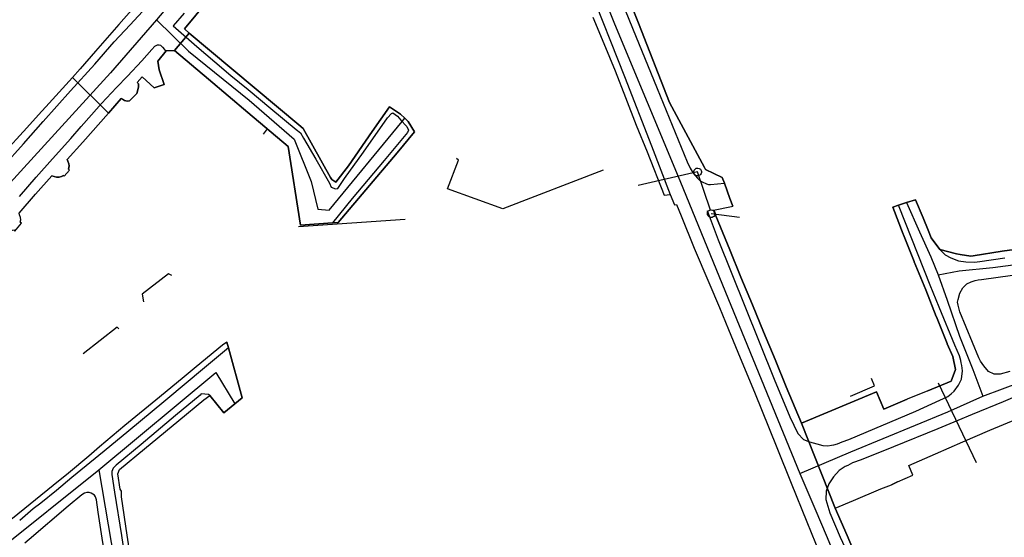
# Model space of a CAD drawing. Extents: x 166506 to 171543, y 332500 to 338212.
# Tile 14 of 139: x 169449 to 169753, y 334152 to 334312. Entities that reach past the tile are written whole.
import ezdxf

# ---------------------------------------------------------------- set-up
doc = ezdxf.new("R2010")
doc.units = 0
doc.header["$MEASUREMENT"] = 0
doc.layers.get('0').update_dxf_attribs({"color": 1, "linetype": 'CONTINUOUS'})
for name, color, linetype in [('IRISH_OS_1000S_FEATURE', 252, 'CONTINUOUS'), ('UNDERGROUND_ROUTE', 1, 'CONTINUOUS'), ('UUB', 1, 'CONTINUOUS')]:
    doc.layers.add(name, color=color, linetype=linetype)

# ---------------------------------------------------------------- blocks, each defined once
blk = doc.blocks.new('UUB_LOCATION_AC_T02')
at = {"color": 0, "linetype": 'ByBlock'}
blk.add_lwpolyline([(18862, 2286, -1), (-18862, -2286, -1), (18862, 2286)], format="xyb", close=True, dxfattribs=at)

msp = doc.modelspace()

# ---------------------------------------------------------------- linework, layer by layer
at = {"layer": 'IRISH_OS_1000S_FEATURE', "color": 9}
for points in [[(169569.553, 334467.31), (169567.444, 334456.377), (169563.131, 334435.712), (169555.107, 334412.723), (169546.306, 334390.515), (169536.58, 334371.557), (169525.912, 334352.34), (169514.205, 334337.769), (169497.96, 334319.498), (169491.243, 334311.466)], [(169600, 334403.968), (169605.535, 334389.929), (169616.742, 334361.657), (169627.732, 334334.047), (169637.912, 334308.92), (169645.498, 334290.365), (169654.827, 334267.709), (169655.721, 334265.842), (169656.652, 334264.256), (169657.983, 334262.688), (169658.719, 334262.023), (169659.397, 334261.619), (169660.793, 334260.97), (169661.372, 334260.786), (169662.011, 334260.742), (169666.252, 334261.127)], [(169600, 334392.923), (169613.366, 334357.629), (169632.357, 334310.261), (169652.525, 334262.009), (169665.705, 334229.805), (169689.467, 334171.731)], [(169600, 334381.287), (169604.377, 334370.787), (169614.064, 334347.303), (169624.503, 334321.915), (169635.531, 334294.002), (169643.787, 334272.706), (169649.555, 334257.696)], [(169708.189, 334142.88), (169704.054, 334152.561), (169700.425, 334161.018), (169689.989, 334187.242), (169685.334, 334198.38), (169681.933, 334206.814), (169678.333, 334215.339), (169674.923, 334223.654), (169671.336, 334232.19), (169667.947, 334240.604), (169662.9, 334252.894), (169668.49, 334253.994), (169668.819, 334254.047), (169667.966, 334256.398), (169666.252, 334261.127), (169665.6, 334262.927), (169660.399, 334265.373), (169660.142, 334265.974), (169655.117, 334275.306), (169649.36, 334286.061), (169639.836, 334310.52), (169621.119, 334357.398)], [(169621.119, 334357.398), (169639.836, 334310.52), (169649.36, 334286.061), (169655.117, 334275.306), (169660.142, 334265.974), (169660.399, 334265.373)], [(169512.543, 334323.974), (169510.853, 334321.901), (169511.211, 334321.439), (169511.389, 334320.898), (169511.467, 334320.518), (169511.466, 334320.158), (169511.304, 334319.718), (169508.871, 334316.948), (169508.11, 334316.792), (169507.351, 334316.955), (169506.851, 334317.118), (169499.872, 334308.707), (169501.393, 334307.431)], [(169485.907, 334317.111), (169479.634, 334310.037), (169472.536, 334301.887), (169467.731, 334296.387), (169465.379, 334293.777), (169476.474, 334282.776), (169480.413, 334287.229), (169480.772, 334287.027), (169481.45, 334286.604), (169482.25, 334286.461), (169482.99, 334286.557), (169485.261, 334288.828), (169485.546, 334289.927), (169485.69, 334290.866), (169485.694, 334291.746), (169485.316, 334292.228), (169486.884, 334293.982), (169490.59, 334290.604), (169493.675, 334291.611), (169492.095, 334296.139), (169491.746, 334298.741), (169494.281, 334301.97), (169496.822, 334302.059), (169501.393, 334307.431), (169499.872, 334308.707), (169506.851, 334317.118)], [(169485.907, 334317.111), (169479.634, 334310.037)], [(169405.378, 334224.55), (169406.906, 334226.303), (169412.997, 334232.978), (169418.543, 334238.714), (169421.82, 334242.24), (169425.136, 334245.686), (169430.423, 334251.424), (169434.141, 334255.468), (169438.886, 334260.688), (169442.484, 334264.613), (169444.092, 334266.326), (169450.304, 334273.34), (169456.376, 334280.174), (169464.76, 334289.599), (169472.258, 334297.887), (169478.27, 334304.682), (169483.134, 334309.962), (169488.22, 334315.44)], [(169499.834, 334313.588), (169496.396, 334309.682), (169503.669, 334303.329), (169509.269, 334298.583), (169514.231, 334294.36), (169519.533, 334289.995), (169526.469, 334284.223), (169534.282, 334277.747), (169535.637, 334276.661), (169536.57, 334275.036), (169540.362, 334268.538), (169544.63, 334261.137), (169545.085, 334259.955), (169546.443, 334259.409), (169547.184, 334259.566), (169549.218, 334262.597), (169555.115, 334270.713), (169562.484, 334281.302), (169563.67, 334282.657), (169564.131, 334282.895), (169565.526, 334281.809), (169566.581, 334280.584), (169566.952, 334280.193)], [(169491.243, 334311.466), (169477.107, 334295.145), (169460, 334276.337), (169438.652, 334253.207), (169418.309, 334230.973), (169403.852, 334215.899)], [(169491.243, 334311.466), (169501.142, 334301.82), (169519.879, 334286.753), (169533.668, 334274.709), (169538.931, 334261.703), (169541.034, 334253.192), (169544.473, 334252.816), (169566.952, 334280.193)], [(169625.724, 334312.347), (169629.132, 334304.191), (169632.578, 334295.776), (169635.779, 334287.615), (169639.126, 334279.022), (169642.498, 334270.868), (169647.734, 334257.515), (169649.555, 334257.696), (169650.921, 334254.522), (169651.482, 334254.636), (169652.984, 334251.141), (169656.956, 334241.181), (169661.461, 334230.516), (169664.717, 334222.822), (169667.525, 334216.115), (169671.109, 334207.299), (169675.535, 334196.755), (169680.094, 334185.549), (169682.391, 334179.746), (169686.871, 334168.701), (169691.702, 334156.793), (169695.716, 334146.953)], [(169625.724, 334312.347), (169629.132, 334304.191)], [(169479.634, 334310.037), (169472.536, 334301.887)], [(169496.822, 334302.059), (169501.393, 334307.431)], [(169496.822, 334302.059), (169501.393, 334307.431)], [(169501.393, 334307.431), (169535.108, 334279.164)], [(169449.111, 334257.022), (169454.219, 334263.02), (169459.245, 334268.639), (169464.875, 334274.955), (169468.112, 334278.642), (169471.248, 334282.209), (169474.364, 334285.675), (169479.007, 334290.636), (169482.384, 334294.162), (169486.726, 334298.863), (169489.862, 334302.33), (169490.787, 334303.346), (169491.589, 334303.783), (169492.109, 334303.76), (169492.488, 334303.659), (169493.146, 334303.056), (169493.743, 334302.413), (169494.281, 334301.97)], [(169472.536, 334301.887), (169467.731, 334296.387), (169465.379, 334293.777)], [(169494.281, 334301.97), (169491.746, 334298.741), (169492.095, 334296.139), (169493.675, 334291.611)], [(169496.822, 334302.059), (169494.281, 334301.97)], [(169545.466, 334248.968), (169535.671, 334248.235), (169531.878, 334272.457), (169519.422, 334282.954), (169507.325, 334293.208), (169496.822, 334302.059)], [(169629.132, 334304.191), (169632.578, 334295.776)], [(169632.578, 334295.776), (169635.779, 334287.615)], [(169448.929, 334251.942), (169454.036, 334257.74), (169459.082, 334263.399), (169460.52, 334262.972), (169461.261, 334263.069), (169462.042, 334263.266), (169462.603, 334263.543), (169462.842, 334263.302), (169464.451, 334265.135), (169464.132, 334265.517), (169464.315, 334266.036), (169464.337, 334266.496), (169464.24, 334267.157), (169464.003, 334267.998), (169463.766, 334268.499), (169468.57, 334273.839), (169476.474, 334282.776), (169465.379, 334293.777), (169458.202, 334285.847), (169454.965, 334282.261), (169451.306, 334278.217), (169443.868, 334269.988)], [(169465.379, 334293.777), (169458.202, 334285.847)], [(169465.379, 334293.777), (169476.474, 334282.776)], [(169490.59, 334290.604), (169486.884, 334293.982), (169485.316, 334292.228), (169485.694, 334291.746), (169485.69, 334290.866), (169485.546, 334289.927), (169485.261, 334288.828), (169482.99, 334286.557), (169482.25, 334286.461), (169481.45, 334286.604), (169480.772, 334287.027), (169480.413, 334287.229), (169476.474, 334282.776)], [(169493.675, 334291.611), (169490.59, 334290.604)], [(169635.779, 334287.615), (169639.126, 334279.022)], [(169458.202, 334285.847), (169454.965, 334282.261), (169451.306, 334278.217)], [(169557.724, 334277.103), (169563.059, 334284.74)], [(169563.059, 334284.74), (169566.43, 334282.445)], [(169476.474, 334282.776), (169468.57, 334273.839)], [(169566.952, 334280.193), (169567.955, 334279.137), (169568.393, 334278.595), (169568.888, 334277.493), (169568.665, 334276.814), (169561.405, 334268.121), (169551.611, 334256.425), (169545.466, 334248.968)], [(169566.43, 334282.445), (169567.757, 334281.173)], [(169566.952, 334280.193), (169567.757, 334281.173)], [(169567.757, 334281.173), (169568.82, 334280.154), (169570.806, 334276.984)], [(169451.306, 334278.217), (169443.868, 334269.988)], [(169535.108, 334279.164), (169536.444, 334278.037), (169544.938, 334262.936), (169545.335, 334262.295), (169546.552, 334261.529), (169550.435, 334266.533), (169557.724, 334277.103)], [(169639.126, 334279.022), (169642.498, 334270.868)], [(169570.806, 334276.984), (169565.436, 334270.567)], [(169468.57, 334273.839), (169463.766, 334268.499), (169464.003, 334267.998), (169464.24, 334267.157), (169464.337, 334266.496), (169464.315, 334266.036), (169464.132, 334265.517), (169464.451, 334265.135), (169462.842, 334263.302), (169462.603, 334263.543), (169462.042, 334263.266), (169461.261, 334263.069), (169460.52, 334262.972), (169459.082, 334263.399), (169454.036, 334257.74)], [(169565.436, 334270.567), (169547.277, 334249.103), (169545.466, 334248.968)], [(169642.498, 334270.868), (169647.734, 334257.515)], [(169660.399, 334265.373), (169665.6, 334262.927), (169666.252, 334261.127)], [(169666.252, 334261.127), (169667.966, 334256.398)], [(169442.626, 334244.698), (169444.446, 334246.838), (169446.209, 334246.495), (169447.287, 334246.746), (169447.605, 334246.413), (169449.715, 334248.817), (169449.257, 334249.2), (169449.44, 334249.919), (169449.343, 334250.619), (169449.107, 334251.421), (169448.929, 334251.942), (169454.036, 334257.74)], [(169647.734, 334257.515), (169649.555, 334257.696)], [(169649.555, 334257.696), (169650.921, 334254.522), (169651.482, 334254.636), (169652.984, 334251.141), (169656.956, 334241.181), (169661.461, 334230.516), (169664.717, 334222.822), (169667.525, 334216.115), (169671.109, 334207.299), (169675.535, 334196.755), (169680.094, 334185.549), (169682.391, 334179.746), (169686.871, 334168.701), (169691.702, 334156.793), (169695.716, 334146.953), (169698.518, 334139.744)], [(169667.966, 334256.398), (169668.819, 334254.047)], [(169761.03, 334241.486), (169751.859, 334240.185), (169742.887, 334238.821), (169742.165, 334238.689), (169738.872, 334239.184), (169737.754, 334239.416), (169732.65, 334240.77), (169729.969, 334244.317), (169729.015, 334246.688), (169727.496, 334250.463), (169725.116, 334256.067), (169722.385, 334255.21), (169719.94, 334254.443), (169718.113, 334253.743), (169721.363, 334245.41), (169721.424, 334245.258), (169724.733, 334237.072), (169724.772, 334236.976), (169728.282, 334228.322), (169731.529, 334220.068), (169731.579, 334219.944), (169734.878, 334211.734), (169734.918, 334211.634), (169736.655, 334207.717), (169737.432, 334203.71), (169736.175, 334200.204), (169728.941, 334197.161), (169722.612, 334194.612), (169715.348, 334191.53), (169713.173, 334196.884), (169689.989, 334187.242), (169700.425, 334161.018), (169706.009, 334163.397), (169714.485, 334166.986), (169717.787, 334168.255), (169719.612, 334169.124), (169724.307, 334171.179), (169723.1, 334174.169), (169731.316, 334177.802), (169739.753, 334181.471), (169748.069, 334185.021), (169756.504, 334188.55)], [(169722.385, 334255.21), (169725.116, 334256.067)], [(169725.116, 334256.067), (169727.496, 334250.463), (169729.015, 334246.688), (169729.969, 334244.317), (169732.65, 334240.77)], [(169660.978, 334252.715), (169664.321, 334243.702), (169672.56, 334223.259), (169681.636, 334200.768), (169686.43, 334189.14), (169688.894, 334183.995), (169690.675, 334182.196), (169692.466, 334181.418), (169694.719, 334180.834), (169696.613, 334180.293), (169698.091, 334180.218), (169699.213, 334180.406), (169699.954, 334180.538), (169701.077, 334180.805), (169702.584, 334181.489), (169704.651, 334182.207), (169725.218, 334190.864), (169735.144, 334195.396), (169736.132, 334196.226), (169737.042, 334197.117), (169738.441, 334198.94), (169739.281, 334200.811), (169739.608, 334203.346), (169739.425, 334204.988), (169739.234, 334205.83), (169739.161, 334206.487), (169738.657, 334207.975), (169737.233, 334211.229), (169732.4, 334222.978), (169729.714, 334229.785), (169723.987, 334243.982), (169719.94, 334254.443)], [(169662.9, 334252.894), (169668.49, 334253.994), (169668.819, 334254.047)], [(169662.9, 334252.894), (169667.947, 334240.604)], [(169718.113, 334253.743), (169719.94, 334254.443)], [(169721.424, 334245.258), (169721.363, 334245.41), (169718.113, 334253.743)], [(169719.94, 334254.443), (169722.385, 334255.21)], [(169722.385, 334255.21), (169726.41, 334246.136), (169729.906, 334238.46), (169732.133, 334232.969)], [(169447.605, 334246.413), (169449.715, 334248.817), (169449.257, 334249.2), (169449.44, 334249.919), (169449.343, 334250.619), (169449.107, 334251.421)], [(169724.733, 334237.072), (169721.424, 334245.258)], [(169732.133, 334232.969), (169738.638, 334234.148), (169748.966, 334235.177), (169769.309, 334237.839), (169801.075, 334242.997), (169816.918, 334243.667), (169821.113, 334243.282), (169829.773, 334242.058)], [(169732.65, 334240.77), (169734.272, 334239.094), (169736.041, 334238.115), (169738.411, 334237.25), (169740.647, 334236.946), (169743.285, 334236.838), (169744.967, 334237.08), (169752.717, 334238.136)], [(169732.65, 334240.77), (169737.754, 334239.416), (169738.872, 334239.184), (169742.165, 334238.689), (169742.887, 334238.821)], [(169745.862, 334195.482), (169758.007, 334200.01), (169778.23, 334208.331), (169795.541, 334217.283), (169814.364, 334229.198), (169821.857, 334235.314), (169829.773, 334242.058)], [(169751.859, 334240.185), (169761.03, 334241.486)], [(169667.947, 334240.604), (169671.336, 334232.19)], [(169754.221, 334203.11), (169751.194, 334202.343), (169749.393, 334202.262), (169747.684, 334203.18), (169746.203, 334204.915), (169745.178, 334206.325), (169744.726, 334207.111), (169744.669, 334207.371), (169738.842, 334221.51), (169738.245, 334223.575), (169738.075, 334224.537), (169738.075, 334224.537), (169738.283, 334225.313), (169738.764, 334227.269), (169739.722, 334228.938), (169740.954, 334230.124), (169742.281, 334230.81), (169743.485, 334231.197), (169744.466, 334231.347), (169745.467, 334231.496), (169805, 334239.856)], [(169754.221, 334203.11), (169751.194, 334202.343), (169749.393, 334202.262), (169747.684, 334203.18), (169746.203, 334204.915), (169745.178, 334206.325), (169744.726, 334207.111), (169744.669, 334207.371), (169738.842, 334221.51), (169738.245, 334223.575), (169738.075, 334224.537), (169738.283, 334225.313), (169738.283, 334225.313), (169738.764, 334227.269), (169739.722, 334228.938), (169740.954, 334230.124), (169742.281, 334230.81), (169743.485, 334231.197), (169744.466, 334231.347), (169745.467, 334231.496), (169805, 334239.856)], [(169742.887, 334238.821), (169751.859, 334240.185)], [(169728.282, 334228.322), (169724.772, 334236.976), (169724.733, 334237.072)], [(169671.336, 334232.19), (169674.923, 334223.654)], [(169732.133, 334232.969), (169734.862, 334225.111), (169738.722, 334214.033), (169742.811, 334203.792), (169745.862, 334195.482)], [(169731.579, 334219.944), (169731.529, 334220.068), (169728.282, 334228.322)], [(169674.923, 334223.654), (169678.333, 334215.339)], [(169734.878, 334211.734), (169731.579, 334219.944)], [(169678.333, 334215.339), (169681.933, 334206.814)], [(169483.616, 334143.985), (169482.234, 334152.652), (169480.466, 334164.463), (169480.494, 334166.203), (169480.137, 334166.885), (169479.398, 334171.629), (169479.884, 334172.947), (169487.594, 334179.314), (169498.195, 334188.069), (169505.865, 334194.436), (169507.671, 334195.688), (169512.048, 334190.428), (169515.373, 334193.128), (169517.73, 334195.043), (169513.457, 334210.385), (169512.965, 334212.168), (169511.661, 334211.234), (169503.51, 334204.609), (169499.795, 334201.444), (169492.226, 334195.256), (169481.564, 334186.442), (169473.773, 334179.916), (169470.4, 334177.07), (169464.135, 334171.777), (169459.417, 334168.018), (169446.969, 334157.79)], [(169513.457, 334210.385), (169512.895, 334209.928), (169504.844, 334203.262), (169501.049, 334200.039), (169493.499, 334193.771), (169482.757, 334184.857), (169475.208, 334178.609), (169465.249, 334170.432), (169460.451, 334166.432), (169455.652, 334162.553), (169453.324, 334160.823), (169449.127, 334157.241)], [(169512.965, 334212.168), (169511.661, 334211.234), (169503.51, 334204.609)], [(169512.965, 334212.168), (169513.457, 334210.385)], [(169513.457, 334210.385), (169517.73, 334195.043)], [(169736.175, 334200.204), (169737.432, 334203.71), (169736.655, 334207.717), (169734.918, 334211.634), (169734.878, 334211.734)], [(169503.51, 334204.609), (169499.795, 334201.444), (169492.226, 334195.256)], [(169681.933, 334206.814), (169685.334, 334198.38)], [(169473.562, 334172.835), (169509.519, 334202.799), (169515.373, 334193.128)], [(169685.334, 334198.38), (169689.989, 334187.242)], [(169728.941, 334197.161), (169736.175, 334200.204)], [(169507.671, 334195.688), (169507.292, 334196.03), (169505.093, 334196.2), (169504.751, 334195.841), (169497.101, 334189.554), (169486.519, 334180.599), (169478.869, 334174.232), (169477.885, 334173.296), (169477.561, 334172.357), (169477.536, 334171.437), (169478.312, 334165.933), (169480.453, 334152.58), (169482.281, 334140.79), (169482.357, 334139.909), (169482.654, 334139.148), (169483.33, 334138.304), (169484.148, 334137.701), (169485.087, 334137.416), (169486.047, 334137.392), (169486.987, 334137.448), (169493.309, 334137.58), (169508.695, 334138.171), (169513.977, 334138.348), (169550.38, 334140.283)], [(169480.494, 334166.203), (169480.137, 334166.885), (169479.398, 334171.629), (169479.884, 334172.947), (169487.594, 334179.314), (169498.195, 334188.069), (169505.865, 334194.436), (169507.671, 334195.688)], [(169492.226, 334195.256), (169481.564, 334186.442)], [(169515.373, 334193.128), (169512.048, 334190.428), (169507.671, 334195.688)], [(169689.467, 334171.731), (169705.21, 334178.422), (169735.073, 334190.659), (169745.862, 334195.482)], [(169689.989, 334187.242), (169713.173, 334196.884)], [(169757.184, 334195.96), (169752.142, 334193.815), (169742.642, 334189.878), (169738.164, 334188.066), (169731.978, 334185.413), (169718.323, 334179.921), (169708.383, 334175.929), (169705.773, 334174.977), (169704.345, 334174.212), (169703.502, 334173.841), (169701.65, 334172.662), (169699.849, 334170.701), (169698.426, 334168.517), (169697.641, 334166.206), (169697.534, 334163.648), (169698.73, 334159.537), (169701.949, 334152.064), (169706.358, 334142.667)], [(169713.173, 334196.884), (169715.348, 334191.53), (169722.612, 334194.612)], [(169728.941, 334197.161), (169722.612, 334194.612)], [(169517.73, 334195.043), (169515.373, 334193.128)], [(169481.564, 334186.442), (169473.773, 334179.916), (169470.4, 334177.07)], [(169689.989, 334187.242), (169700.425, 334161.018)], [(169748.069, 334185.021), (169756.504, 334188.55)], [(169739.753, 334181.471), (169748.069, 334185.021)], [(169731.316, 334177.802), (169739.753, 334181.471)], [(169470.4, 334177.07), (169464.135, 334171.777), (169459.417, 334168.018)], [(169724.307, 334171.179), (169723.1, 334174.169), (169731.316, 334177.802)], [(169459.417, 334168.018), (169446.969, 334157.79), (169446.107, 334157.334), (169445.306, 334157.138), (169444.246, 334157.102), (169443.69, 334158.125), (169442.64, 334160.41), (169441.511, 334163.016), (169440.362, 334165.441), (169435.311, 334176.626)], [(169441.843, 334147.551), (169473.562, 334172.835)], [(169473.562, 334172.835), (169480.188, 334133.517)], [(169689.467, 334171.731), (169694.102, 334160.953), (169697.969, 334151.987), (169702.625, 334140.5), (169716.547, 334114.898), (169736.009, 334076.46), (169747.401, 334053.545), (169751.547, 334046.781)], [(169719.612, 334169.124), (169724.307, 334171.179)], [(169700.425, 334161.018), (169706.009, 334163.397), (169714.485, 334166.986), (169717.787, 334168.255)], [(169719.612, 334169.124), (169717.787, 334168.255)], [(169476.177, 334140.257), (169476.064, 334141.757), (169475.248, 334147.222), (169474.528, 334151.766), (169473.344, 334159.753), (169472.76, 334163.557), (169472.504, 334164.458), (169472.167, 334165.06), (169471.17, 334165.684), (169470.51, 334165.887), (169469.79, 334165.81), (169469.089, 334165.594), (169468.286, 334165.137), (169464.11, 334161.595), (169452.042, 334151.386), (169450.696, 334150.192)], [(169474.528, 334151.766), (169473.344, 334159.753), (169472.76, 334163.557), (169472.504, 334164.458), (169472.167, 334165.06), (169471.17, 334165.684), (169470.51, 334165.887), (169469.79, 334165.81), (169469.089, 334165.594), (169468.286, 334165.137), (169464.11, 334161.595), (169452.042, 334151.386)], [(169482.234, 334152.652), (169480.466, 334164.463), (169480.494, 334166.203)], [(169700.425, 334161.018), (169704.054, 334152.561)], [(169508.526, 334140.693), (169493.18, 334139.941), (169486.817, 334139.749), (169485.457, 334139.775), (169484.738, 334139.978), (169484.379, 334140.34), (169484.102, 334140.921), (169483.616, 334143.985), (169482.234, 334152.652)], [(169704.054, 334152.561), (169708.189, 334142.88)]]:
    msp.add_lwpolyline(points, dxfattribs=at)
msp.add_lwpolyline([(169566.43, 334282.445), (169563.059, 334284.74), (169557.724, 334277.103), (169550.435, 334266.533), (169546.552, 334261.529), (169545.335, 334262.295), (169544.938, 334262.936), (169536.444, 334278.037), (169535.108, 334279.164), (169501.393, 334307.431), (169496.822, 334302.059), (169507.325, 334293.208), (169519.422, 334282.954), (169531.878, 334272.457), (169535.671, 334248.235), (169545.466, 334248.968), (169547.277, 334249.103), (169565.436, 334270.567), (169570.806, 334276.984), (169568.82, 334280.154), (169567.757, 334281.173), (169566.43, 334282.445)], close=True, dxfattribs=at)
at = {"layer": 'UNDERGROUND_ROUTE'}
for points in [[(169525.349, 334277.959), (169524.113, 334276.232)], [(169628.882, 334265.225), (169597.957, 334253.255), (169580.968, 334259.474), (169584.326, 334268.216), (169583.69, 334268.781)], [(169658.021, 334264.625), (169639.722, 334260.405)], [(169661.939, 334252.805), (169658.021, 334264.625)], [(169567.941, 334250.007), (169535.015, 334247.713)], [(169662.204, 334251.796), (169670.895, 334250.671)], [(169496.034, 334232.759), (169494.933, 334233.214), (169486.921, 334226.933), (169487.302, 334224.649)], [(169479.678, 334216.261), (169479.143, 334216.846), (169468.724, 334208.624)], [(169705.163, 334195.548), (169712.501, 334198.668), (169711.638, 334200.957)], [(169743.933, 334174.993), (169732.222, 334199.558)]]:
    msp.add_lwpolyline(points, dxfattribs=at)

# ---------------------------------------------------------------- block references
at = {"layer": 'UUB', "xscale": 6.3e-05, "yscale": 6.3e-05}
for p, rotation in [((169658.021, 334264.625), 192.986152), ((169662.204, 334251.796), 352.624403)]:
    msp.add_blockref('UUB_LOCATION_AC_T02', p, dxfattribs=dict(at, rotation=rotation))

doc.saveas('drawing.dxf')
